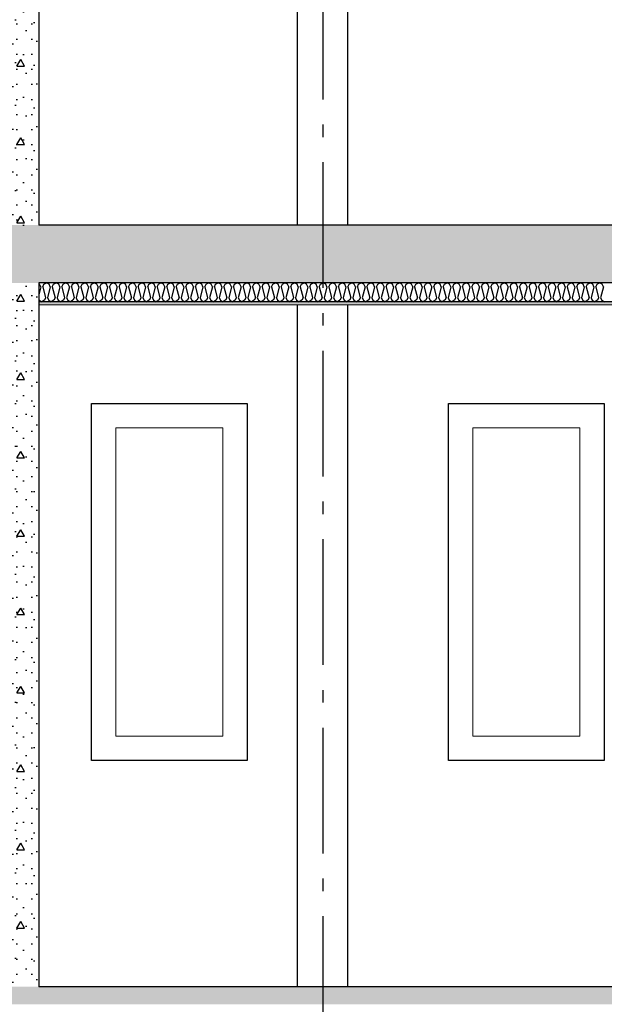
# Model space of a CAD drawing. Header units: millimetres. Extents: x -8544 to 51179, y -2070 to 13050.
# Tile 49 of 168: x 3611 to 5937, y 3750 to 7667. Entities that reach past the tile are written whole.
import ezdxf
from ezdxf.enums import TextEntityAlignment as Align

# ---------------------------------------------------------------- set-up
doc = ezdxf.new("R2010")
doc.units = ezdxf.units.MM
doc.header["$LTSCALE"] = 0.5
doc.header["$MEASUREMENT"] = 0
doc.linetypes.add('Akselinje', pattern=[1500, 1000, -200, 100, -200])
doc.linetypes.add('PLINE', pattern=[0])
for name, color, linetype in [('0(Nye konstruksjoner)', 7, 'Continuous'), ('222- Søyler', 7, 'Continuous'), ('2411 Bærende innervegger betong', 7, 'Continuous'), ('2411 Bærende innervegger betong (Skravur)', 7, 'Continuous'), ('251- Frittbærende dekker', 7, 'Continuous'), ('251- Frittbærende dekker (Skravur)', 7, 'Continuous'), ('252- Gulv på grunn_ bunnplate', 7, 'Continuous'), ('252- Gulv på grunn_ bunnplate (Skravur)', 7, 'Continuous'), ('256- Faste himlinger og overflatebehandling (Skravur)(Nye konstruksjoner)', 7, 'Continuous'), ('256- Faste himlinger og overflatebehandling(Nye konstruksjoner)', 7, 'Continuous'), ('82-- Modullinjer', 7, 'Continuous')]:
    doc.layers.add(name, color=color, linetype=linetype)
doc.layers.add('234- Vinduer_ dører_ porter(Nye konstruksjoner)', color=7, linetype='Continuous', lineweight=0)
doc.layers.add('236- Innvendig kledning og overflate(Nye konstruksjoner)', color=7, linetype='Continuous', lineweight=0)
doc.styles.add('GENERATED_STYLE_1', font='arial.ttf')
pattern_1 = [(0, (0, 0), (0, 311.769), [30, -150]), (0, (90, 155.9), (0, 311.769), [30, -150]), (60, (0, 0), (-270, 155.8846), [30, -150]), (60, (180, 0), (-270, 155.8846), [30, -150]), (120, (30, 0), (270, 155.8846), [30, -150]), (120, (210, 0), (270, 155.8846), [30, -150]), (0, (0, 30), (0, 60), [0, -60, 0, -90]), (45, (30, 30), (-42.4264, 42.4264), [0, -45, 0, -75])]

# ---------------------------------------------------------------- blocks, each defined once
blk = doc.blocks.new('*X75')
at = {"layer": '256- Faste himlinger og overflatebehandling (Skravur)(Nye konstruksjoner)', "linetype": 'PLINE'}
for p, q in [((3707.7, 6615.1), (3718.1, 6620)), ((3728.4, 6615.1), (3718.1, 6620)), ((3745.6, 6615.1), (3756, 6620)), ((3766.4, 6615.1), (3756, 6620)), ((3783.6, 6615.1), (3793.9, 6620)), ((3804.3, 6615.1), (3793.9, 6620)), ((3821.5, 6615.1), (3831.9, 6620)), ((3842.2, 6615.1), (3831.9, 6620)), ((3859.5, 6615.1), (3869.8, 6620)), ((3880.2, 6615.1), (3869.8, 6620)), ((3897.4, 6615.1), (3907.8, 6620)), ((3918.1, 6615.1), (3907.8, 6620)), ((3935.3, 6615.1), (3945.7, 6620)), ((3956.1, 6615.1), (3945.7, 6620)), ((3973.3, 6615.1), (3983.6, 6620)), ((3994, 6615.1), (3983.6, 6620)), ((4011.2, 6615.1), (4021.6, 6620)), ((4031.9, 6615.1), (4021.6, 6620)), ((4049.2, 6615.1), (4059.5, 6620)), ((4069.9, 6615.1), (4059.5, 6620)), ((4087.1, 6615.1), (4097.5, 6620)), ((4107.8, 6615.1), (4097.5, 6620)), ((4125, 6615.1), (4135.4, 6620)), ((4145.8, 6615.1), (4135.4, 6620)), ((4163, 6615.1), (4173.3, 6620)), ((4183.7, 6615.1), (4173.3, 6620)), ((4200.9, 6615.1), (4211.3, 6620)), ((4221.6, 6615.1), (4211.3, 6620)), ((4238.9, 6615.1), (4249.2, 6620)), ((4259.6, 6615.1), (4249.2, 6620)), ((4276.8, 6615.1), (4287.2, 6620)), ((4297.5, 6615.1), (4287.2, 6620)), ((4314.7, 6615.1), (4325.1, 6620)), ((4335.5, 6615.1), (4325.1, 6620)), ((4352.7, 6615.1), (4363, 6620)), ((4373.4, 6615.1), (4363, 6620)), ((4390.6, 6615.1), (4401, 6620)), ((4411.3, 6615.1), (4401, 6620)), ((4428.6, 6615.1), (4438.9, 6620)), ((4449.3, 6615.1), (4438.9, 6620)), ((4466.5, 6615.1), (4476.9, 6620)), ((4487.2, 6615.1), (4476.9, 6620)), ((4504.4, 6615.1), (4514.8, 6620)), ((4525.2, 6615.1), (4514.8, 6620)), ((4542.4, 6615.1), (4552.7, 6620)), ((4563.1, 6615.1), (4552.7, 6620)), ((4580.3, 6615.1), (4590.7, 6620)), ((4601, 6615.1), (4590.7, 6620)), ((4618.3, 6615.1), (4628.6, 6620)), ((4639, 6615.1), (4628.6, 6620)), ((4656.2, 6615.1), (4666.6, 6620)), ((4676.9, 6615.1), (4666.6, 6620)), ((4694.1, 6615.1), (4704.5, 6620)), ((4714.9, 6615.1), (4704.5, 6620)), ((4732.1, 6615.1), (4742.4, 6620)), ((4752.8, 6615.1), (4742.4, 6620)), ((4770, 6615.1), (4780.4, 6620)), ((4790.7, 6615.1), (4780.4, 6620)), ((4808, 6615.1), (4818.3, 6620)), ((4828.7, 6615.1), (4818.3, 6620)), ((4845.9, 6615.1), (4856.3, 6620)), ((4866.6, 6615.1), (4856.3, 6620)), ((4883.8, 6615.1), (4894.2, 6620)), ((4904.6, 6615.1), (4894.2, 6620)), ((4921.8, 6615.1), (4932.1, 6620)), ((4942.5, 6615.1), (4932.1, 6620)), ((4959.7, 6615.1), (4970.1, 6620)), ((4980.4, 6615.1), (4970.1, 6620)), ((4997.7, 6615.1), (5008, 6620)), ((5018.4, 6615.1), (5008, 6620)), ((5035.6, 6615.1), (5046, 6620)), ((5056.3, 6615.1), (5046, 6620)), ((5073.5, 6615.1), (5083.9, 6620)), ((5094.3, 6615.1), (5083.9, 6620)), ((5111.5, 6615.1), (5121.8, 6620)), ((5132.2, 6615.1), (5121.8, 6620)), ((5149.4, 6615.1), (5159.8, 6620)), ((5170.1, 6615.1), (5159.8, 6620)), ((5187.3, 6615.1), (5197.7, 6620)), ((5208.1, 6615.1), (5197.7, 6620)), ((5225.3, 6615.1), (5235.6, 6620)), ((5246, 6615.1), (5235.6, 6620)), ((5263.2, 6615.1), (5273.6, 6620)), ((5283.9, 6615.1), (5273.6, 6620)), ((5301.2, 6615.1), (5311.5, 6620)), ((5321.9, 6615.1), (5311.5, 6620)), ((5339.1, 6615.1), (5349.5, 6620)), ((5359.8, 6615.1), (5349.5, 6620)), ((5377, 6615.1), (5387.4, 6620)), ((5397.8, 6615.1), (5387.4, 6620)), ((5415, 6615.1), (5425.3, 6620)), ((5435.7, 6615.1), (5425.3, 6620)), ((5452.9, 6615.1), (5463.3, 6620)), ((5473.6, 6615.1), (5463.3, 6620)), ((5490.9, 6615.1), (5501.2, 6620)), ((5511.6, 6615.1), (5501.2, 6620)), ((5528.8, 6615.1), (5539.2, 6620)), ((5549.5, 6615.1), (5539.2, 6620)), ((5566.7, 6615.1), (5577.1, 6620)), ((5587.5, 6615.1), (5577.1, 6620)), ((5604.7, 6615.1), (5615, 6620)), ((5625.4, 6615.1), (5615, 6620)), ((5642.6, 6615.1), (5653, 6620)), ((5663.3, 6615.1), (5653, 6620)), ((5680.6, 6615.1), (5690.9, 6620)), ((5701.3, 6615.1), (5690.9, 6620)), ((5718.5, 6615.1), (5728.9, 6620)), ((5739.2, 6615.1), (5728.9, 6620)), ((5756.4, 6615.1), (5766.8, 6620)), ((5777.2, 6615.1), (5766.8, 6620)), ((5794.4, 6615.1), (5804.7, 6620)), ((5815.1, 6615.1), (5804.7, 6620)), ((5832.3, 6615.1), (5842.7, 6620)), ((5853, 6615.1), (5842.7, 6620)), ((5870.3, 6615.1), (5880.6, 6620)), ((5891, 6615.1), (5880.6, 6620)), ((5908.2, 6615.1), (5918.6, 6620)), ((5928.9, 6615.1), (5918.6, 6620)), ((3690.5, 6615.1), (3686.9, 6616.8)), ((3695.1, 6604.9), (3686.9, 6572.2)), ((3695.1, 6604.9), (3690.5, 6615.1)), ((3703.1, 6604.9), (3707.7, 6615.1)), ((3703.1, 6604.9), (3714.1, 6560.9)), ((3733.1, 6604.9), (3722.1, 6560.9)), ((3733.1, 6604.9), (3728.4, 6615.1)), ((3741, 6604.9), (3745.6, 6615.1)), ((3741, 6604.9), (3752, 6560.9)), ((3771, 6604.9), (3760, 6560.9)), ((3771, 6604.9), (3766.4, 6615.1)), ((3779, 6604.9), (3783.6, 6615.1)), ((3779, 6604.9), (3790, 6560.9)), ((3808.9, 6604.9), (3797.9, 6560.9)), ((3808.9, 6604.9), (3804.3, 6615.1)), ((3816.9, 6604.9), (3821.5, 6615.1)), ((3816.9, 6604.9), (3827.9, 6560.9)), ((3846.9, 6604.9), (3835.9, 6560.9)), ((3846.9, 6604.9), (3842.2, 6615.1)), ((3854.8, 6604.9), (3859.5, 6615.1)), ((3854.8, 6604.9), (3865.8, 6560.9)), ((3884.8, 6604.9), (3873.8, 6560.9)), ((3884.8, 6604.9), (3880.2, 6615.1)), ((3892.8, 6604.9), (3897.4, 6615.1)), ((3892.8, 6604.9), (3903.8, 6560.9)), ((3922.8, 6604.9), (3911.8, 6560.9)), ((3922.8, 6604.9), (3918.1, 6615.1)), ((3930.7, 6604.9), (3935.3, 6615.1)), ((3930.7, 6604.9), (3941.7, 6560.9)), ((3960.7, 6604.9), (3949.7, 6560.9)), ((3960.7, 6604.9), (3956.1, 6615.1)), ((3968.7, 6604.9), (3973.3, 6615.1)), ((3968.7, 6604.9), (3979.7, 6560.9)), ((3998.6, 6604.9), (3987.6, 6560.9)), ((3998.6, 6604.9), (3994, 6615.1)), ((4006.6, 6604.9), (4011.2, 6615.1)), ((4006.6, 6604.9), (4017.6, 6560.9)), ((4036.6, 6604.9), (4025.6, 6560.9)), ((4036.6, 6604.9), (4031.9, 6615.1)), ((4044.5, 6604.9), (4049.2, 6615.1)), ((4044.5, 6604.9), (4055.5, 6560.9)), ((4074.5, 6604.9), (4063.5, 6560.9)), ((4074.5, 6604.9), (4069.9, 6615.1)), ((4082.5, 6604.9), (4087.1, 6615.1)), ((4082.5, 6604.9), (4093.5, 6560.9)), ((4112.4, 6604.9), (4101.5, 6560.9)), ((4112.4, 6604.9), (4107.8, 6615.1)), ((4120.4, 6604.9), (4125, 6615.1)), ((4120.4, 6604.9), (4131.4, 6560.9)), ((4150.4, 6604.9), (4139.4, 6560.9)), ((4150.4, 6604.9), (4145.8, 6615.1)), ((4158.4, 6604.9), (4163, 6615.1)), ((4158.4, 6604.9), (4169.4, 6560.9)), ((4188.3, 6604.9), (4177.3, 6560.9)), ((4188.3, 6604.9), (4183.7, 6615.1)), ((4196.3, 6604.9), (4200.9, 6615.1)), ((4196.3, 6604.9), (4207.3, 6560.9)), ((4226.3, 6604.9), (4215.3, 6560.9)), ((4226.3, 6604.9), (4221.6, 6615.1)), ((4234.2, 6604.9), (4238.9, 6615.1)), ((4234.2, 6604.9), (4245.2, 6560.9)), ((4264.2, 6604.9), (4253.2, 6560.9)), ((4264.2, 6604.9), (4259.6, 6615.1)), ((4272.2, 6604.9), (4276.8, 6615.1)), ((4272.2, 6604.9), (4283.2, 6560.9)), ((4302.1, 6604.9), (4291.1, 6560.9)), ((4302.1, 6604.9), (4297.5, 6615.1)), ((4310.1, 6604.9), (4314.7, 6615.1)), ((4310.1, 6604.9), (4321.1, 6560.9)), ((4340.1, 6604.9), (4329.1, 6560.9)), ((4340.1, 6604.9), (4335.5, 6615.1)), ((4348.1, 6604.9), (4352.7, 6615.1)), ((4348.1, 6604.9), (4359.1, 6560.9)), ((4378, 6604.9), (4367, 6560.9)), ((4378, 6604.9), (4373.4, 6615.1)), ((4386, 6604.9), (4390.6, 6615.1)), ((4386, 6604.9), (4397, 6560.9)), ((4416, 6604.9), (4405, 6560.9)), ((4416, 6604.9), (4411.3, 6615.1)), ((4423.9, 6604.9), (4428.6, 6615.1)), ((4423.9, 6604.9), (4434.9, 6560.9)), ((4453.9, 6604.9), (4442.9, 6560.9)), ((4453.9, 6604.9), (4449.3, 6615.1)), ((4461.9, 6604.9), (4466.5, 6615.1)), ((4461.9, 6604.9), (4472.9, 6560.9)), ((4491.8, 6604.9), (4480.8, 6560.9)), ((4491.8, 6604.9), (4487.2, 6615.1)), ((4499.8, 6604.9), (4504.4, 6615.1)), ((4499.8, 6604.9), (4510.8, 6560.9)), ((4529.8, 6604.9), (4518.8, 6560.9)), ((4529.8, 6604.9), (4525.2, 6615.1)), ((4537.8, 6604.9), (4542.4, 6615.1)), ((4537.8, 6604.9), (4548.8, 6560.9)), ((4567.7, 6604.9), (4556.7, 6560.9)), ((4567.7, 6604.9), (4563.1, 6615.1)), ((4575.7, 6604.9), (4580.3, 6615.1)), ((4575.7, 6604.9), (4586.7, 6560.9)), ((4605.7, 6604.9), (4594.7, 6560.9)), ((4605.7, 6604.9), (4601, 6615.1)), ((4613.6, 6604.9), (4618.3, 6615.1)), ((4613.6, 6604.9), (4624.6, 6560.9)), ((4643.6, 6604.9), (4632.6, 6560.9)), ((4643.6, 6604.9), (4639, 6615.1)), ((4651.6, 6604.9), (4656.2, 6615.1)), ((4651.6, 6604.9), (4662.6, 6560.9)), ((4681.5, 6604.9), (4670.5, 6560.9)), ((4681.5, 6604.9), (4676.9, 6615.1)), ((4689.5, 6604.9), (4694.1, 6615.1)), ((4689.5, 6604.9), (4700.5, 6560.9)), ((4719.5, 6604.9), (4708.5, 6560.9)), ((4719.5, 6604.9), (4714.9, 6615.1)), ((4727.5, 6604.9), (4732.1, 6615.1)), ((4727.5, 6604.9), (4738.5, 6560.9)), ((4757.4, 6604.9), (4746.4, 6560.9)), ((4757.4, 6604.9), (4752.8, 6615.1)), ((4765.4, 6604.9), (4770, 6615.1)), ((4765.4, 6604.9), (4776.4, 6560.9)), ((4795.4, 6604.9), (4784.4, 6560.9)), ((4795.4, 6604.9), (4790.7, 6615.1)), ((4803.3, 6604.9), (4808, 6615.1)), ((4803.3, 6604.9), (4814.3, 6560.9)), ((4833.3, 6604.9), (4822.3, 6560.9)), ((4833.3, 6604.9), (4828.7, 6615.1)), ((4841.3, 6604.9), (4845.9, 6615.1)), ((4841.3, 6604.9), (4852.3, 6560.9)), ((4871.2, 6604.9), (4860.2, 6560.9)), ((4871.2, 6604.9), (4866.6, 6615.1)), ((4879.2, 6604.9), (4883.8, 6615.1)), ((4879.2, 6604.9), (4890.2, 6560.9)), ((4909.2, 6604.9), (4898.2, 6560.9)), ((4909.2, 6604.9), (4904.6, 6615.1)), ((4917.1, 6604.9), (4921.8, 6615.1)), ((4917.1, 6604.9), (4928.1, 6560.9)), ((4947.1, 6604.9), (4936.1, 6560.9)), ((4947.1, 6604.9), (4942.5, 6615.1)), ((4955.1, 6604.9), (4959.7, 6615.1)), ((4955.1, 6604.9), (4966.1, 6560.9)), ((4985.1, 6604.9), (4974.1, 6560.9)), ((4985.1, 6604.9), (4980.4, 6615.1)), ((4993, 6604.9), (4997.7, 6615.1)), ((4993, 6604.9), (5004, 6560.9)), ((5023, 6604.9), (5012, 6560.9)), ((5023, 6604.9), (5018.4, 6615.1)), ((5031, 6604.9), (5035.6, 6615.1)), ((5031, 6604.9), (5042, 6560.9)), ((5060.9, 6604.9), (5049.9, 6560.9)), ((5060.9, 6604.9), (5056.3, 6615.1)), ((5068.9, 6604.9), (5073.5, 6615.1)), ((5068.9, 6604.9), (5079.9, 6560.9)), ((5098.9, 6604.9), (5087.9, 6560.9)), ((5098.9, 6604.9), (5094.3, 6615.1)), ((5106.8, 6604.9), (5111.5, 6615.1)), ((5106.8, 6604.9), (5117.8, 6560.9)), ((5136.8, 6604.9), (5125.8, 6560.9)), ((5136.8, 6604.9), (5132.2, 6615.1)), ((5144.8, 6604.9), (5149.4, 6615.1)), ((5144.8, 6604.9), (5155.8, 6560.9)), ((5174.8, 6604.9), (5163.8, 6560.9)), ((5174.8, 6604.9), (5170.1, 6615.1)), ((5182.7, 6604.9), (5187.3, 6615.1)), ((5182.7, 6604.9), (5193.7, 6560.9)), ((5212.7, 6604.9), (5201.7, 6560.9)), ((5212.7, 6604.9), (5208.1, 6615.1)), ((5220.7, 6604.9), (5225.3, 6615.1)), ((5220.7, 6604.9), (5231.7, 6560.9)), ((5250.6, 6604.9), (5239.6, 6560.9)), ((5250.6, 6604.9), (5246, 6615.1)), ((5258.6, 6604.9), (5263.2, 6615.1)), ((5258.6, 6604.9), (5269.6, 6560.9)), ((5288.6, 6604.9), (5277.6, 6560.9)), ((5288.6, 6604.9), (5283.9, 6615.1)), ((5296.5, 6604.9), (5301.2, 6615.1)), ((5296.5, 6604.9), (5307.5, 6560.9)), ((5326.5, 6604.9), (5315.5, 6560.9)), ((5326.5, 6604.9), (5321.9, 6615.1)), ((5334.5, 6604.9), (5339.1, 6615.1)), ((5334.5, 6604.9), (5345.5, 6560.9)), ((5364.5, 6604.9), (5353.5, 6560.9)), ((5364.5, 6604.9), (5359.8, 6615.1)), ((5372.4, 6604.9), (5377, 6615.1)), ((5372.4, 6604.9), (5383.4, 6560.9)), ((5402.4, 6604.9), (5391.4, 6560.9)), ((5402.4, 6604.9), (5397.8, 6615.1)), ((5410.4, 6604.9), (5415, 6615.1)), ((5410.4, 6604.9), (5421.4, 6560.9)), ((5440.3, 6604.9), (5429.3, 6560.9)), ((5440.3, 6604.9), (5435.7, 6615.1)), ((5448.3, 6604.9), (5452.9, 6615.1)), ((5448.3, 6604.9), (5459.3, 6560.9)), ((5478.3, 6604.9), (5467.3, 6560.9)), ((5478.3, 6604.9), (5473.6, 6615.1)), ((5486.2, 6604.9), (5490.9, 6615.1)), ((5486.2, 6604.9), (5497.2, 6560.9)), ((5516.2, 6604.9), (5505.2, 6560.9)), ((5516.2, 6604.9), (5511.6, 6615.1)), ((5524.2, 6604.9), (5528.8, 6615.1)), ((5524.2, 6604.9), (5535.2, 6560.9)), ((5554.1, 6604.9), (5543.2, 6560.9)), ((5554.1, 6604.9), (5549.5, 6615.1)), ((5562.1, 6604.9), (5566.7, 6615.1)), ((5562.1, 6604.9), (5573.1, 6560.9)), ((5592.1, 6604.9), (5581.1, 6560.9)), ((5592.1, 6604.9), (5587.5, 6615.1)), ((5600.1, 6604.9), (5604.7, 6615.1)), ((5600.1, 6604.9), (5611.1, 6560.9)), ((5630, 6604.9), (5619, 6560.9)), ((5630, 6604.9), (5625.4, 6615.1)), ((5638, 6604.9), (5642.6, 6615.1)), ((5638, 6604.9), (5649, 6560.9)), ((5668, 6604.9), (5657, 6560.9)), ((5668, 6604.9), (5663.3, 6615.1)), ((5675.9, 6604.9), (5680.6, 6615.1)), ((5675.9, 6604.9), (5686.9, 6560.9)), ((5705.9, 6604.9), (5694.9, 6560.9)), ((5705.9, 6604.9), (5701.3, 6615.1)), ((5713.9, 6604.9), (5718.5, 6615.1)), ((5713.9, 6604.9), (5724.9, 6560.9)), ((5743.8, 6604.9), (5732.8, 6560.9)), ((5743.8, 6604.9), (5739.2, 6615.1)), ((5751.8, 6604.9), (5756.4, 6615.1)), ((5751.8, 6604.9), (5762.8, 6560.9)), ((5781.8, 6604.9), (5770.8, 6560.9)), ((5781.8, 6604.9), (5777.2, 6615.1)), ((5789.8, 6604.9), (5794.4, 6615.1)), ((5789.8, 6604.9), (5800.8, 6560.9)), ((5819.7, 6604.9), (5808.7, 6560.9)), ((5819.7, 6604.9), (5815.1, 6615.1)), ((5827.7, 6604.9), (5832.3, 6615.1)), ((5827.7, 6604.9), (5838.7, 6560.9)), ((5857.7, 6604.9), (5846.7, 6560.9)), ((5857.7, 6604.9), (5853, 6615.1)), ((5865.6, 6604.9), (5870.3, 6615.1)), ((5865.6, 6604.9), (5876.6, 6560.9)), ((5895.6, 6604.9), (5884.6, 6560.9)), ((5895.6, 6604.9), (5891, 6615.1)), ((5903.6, 6604.9), (5908.2, 6615.1)), ((5903.6, 6604.9), (5914.6, 6560.9)), ((5933.5, 6604.9), (5922.5, 6560.9)), ((5933.5, 6604.9), (5928.9, 6615.1)), ((3686.9, 6554.8), (3688.7, 6550.8)), ((3688.7, 6550.8), (3699.1, 6545)), ((3709.5, 6550.8), (3699.1, 6545)), ((3714.1, 6560.9), (3709.5, 6550.8)), ((3722.1, 6560.9), (3726.7, 6550.8)), ((3726.7, 6550.8), (3737, 6545)), ((3747.4, 6550.8), (3737, 6545)), ((3752, 6560.9), (3747.4, 6550.8)), ((3760, 6560.9), (3764.6, 6550.8)), ((3764.6, 6550.8), (3775, 6545)), ((3785.3, 6550.8), (3775, 6545)), ((3790, 6560.9), (3785.3, 6550.8)), ((3797.9, 6560.9), (3802.6, 6550.8)), ((3802.6, 6550.8), (3812.9, 6545)), ((3823.3, 6550.8), (3812.9, 6545)), ((3827.9, 6560.9), (3823.3, 6550.8)), ((3835.9, 6560.9), (3840.5, 6550.8)), ((3840.5, 6550.8), (3850.9, 6545)), ((3861.2, 6550.8), (3850.9, 6545)), ((3865.8, 6560.9), (3861.2, 6550.8)), ((3873.8, 6560.9), (3878.4, 6550.8)), ((3878.4, 6550.8), (3888.8, 6545)), ((3899.2, 6550.8), (3888.8, 6545)), ((3903.8, 6560.9), (3899.2, 6550.8)), ((3911.8, 6560.9), (3916.4, 6550.8)), ((3916.4, 6550.8), (3926.7, 6545)), ((3937.1, 6550.8), (3926.7, 6545)), ((3941.7, 6560.9), (3937.1, 6550.8)), ((3949.7, 6560.9), (3954.3, 6550.8)), ((3954.3, 6550.8), (3964.7, 6545)), ((3975, 6550.8), (3964.7, 6545)), ((3979.7, 6560.9), (3975, 6550.8)), ((3987.6, 6560.9), (3992.3, 6550.8)), ((3992.3, 6550.8), (4002.6, 6545)), ((4013, 6550.8), (4002.6, 6545)), ((4017.6, 6560.9), (4013, 6550.8)), ((4025.6, 6560.9), (4030.2, 6550.8)), ((4030.2, 6550.8), (4040.6, 6545)), ((4050.9, 6550.8), (4040.6, 6545)), ((4055.5, 6560.9), (4050.9, 6550.8)), ((4063.5, 6560.9), (4068.1, 6550.8)), ((4068.1, 6550.8), (4078.5, 6545)), ((4088.9, 6550.8), (4078.5, 6545)), ((4093.5, 6560.9), (4088.9, 6550.8)), ((4101.5, 6560.9), (4106.1, 6550.8)), ((4106.1, 6550.8), (4116.4, 6545)), ((4126.8, 6550.8), (4116.4, 6545)), ((4131.4, 6560.9), (4126.8, 6550.8)), ((4139.4, 6560.9), (4144, 6550.8)), ((4144, 6550.8), (4154.4, 6545)), ((4164.7, 6550.8), (4154.4, 6545)), ((4169.4, 6560.9), (4164.7, 6550.8)), ((4177.3, 6560.9), (4182, 6550.8)), ((4182, 6550.8), (4192.3, 6545)), ((4202.7, 6550.8), (4192.3, 6545)), ((4207.3, 6560.9), (4202.7, 6550.8)), ((4215.3, 6560.9), (4219.9, 6550.8)), ((4219.9, 6550.8), (4230.3, 6545)), ((4240.6, 6550.8), (4230.3, 6545)), ((4245.2, 6560.9), (4240.6, 6550.8)), ((4253.2, 6560.9), (4257.8, 6550.8)), ((4257.8, 6550.8), (4268.2, 6545)), ((4278.6, 6550.8), (4268.2, 6545)), ((4283.2, 6560.9), (4278.6, 6550.8)), ((4291.1, 6560.9), (4295.8, 6550.8)), ((4295.8, 6550.8), (4306.1, 6545)), ((4316.5, 6550.8), (4306.1, 6545)), ((4321.1, 6560.9), (4316.5, 6550.8)), ((4329.1, 6560.9), (4333.7, 6550.8)), ((4333.7, 6550.8), (4344.1, 6545)), ((4354.4, 6550.8), (4344.1, 6545)), ((4359.1, 6560.9), (4354.4, 6550.8)), ((4367, 6560.9), (4371.7, 6550.8)), ((4371.7, 6550.8), (4382, 6545)), ((4392.4, 6550.8), (4382, 6545)), ((4397, 6560.9), (4392.4, 6550.8)), ((4405, 6560.9), (4409.6, 6550.8)), ((4409.6, 6550.8), (4420, 6545)), ((4430.3, 6550.8), (4420, 6545)), ((4434.9, 6560.9), (4430.3, 6550.8)), ((4442.9, 6560.9), (4447.5, 6550.8)), ((4447.5, 6550.8), (4457.9, 6545)), ((4468.3, 6550.8), (4457.9, 6545)), ((4472.9, 6560.9), (4468.3, 6550.8)), ((4480.8, 6560.9), (4485.5, 6550.8)), ((4485.5, 6550.8), (4495.8, 6545)), ((4506.2, 6550.8), (4495.8, 6545)), ((4510.8, 6560.9), (4506.2, 6550.8)), ((4518.8, 6560.9), (4523.4, 6550.8)), ((4523.4, 6550.8), (4533.8, 6545)), ((4544.1, 6550.8), (4533.8, 6545)), ((4548.8, 6560.9), (4544.1, 6550.8)), ((4556.7, 6560.9), (4561.3, 6550.8)), ((4561.3, 6550.8), (4571.7, 6545)), ((4582.1, 6550.8), (4571.7, 6545)), ((4586.7, 6560.9), (4582.1, 6550.8)), ((4594.7, 6560.9), (4599.3, 6550.8)), ((4599.3, 6550.8), (4609.6, 6545)), ((4620, 6550.8), (4609.6, 6545)), ((4624.6, 6560.9), (4620, 6550.8)), ((4632.6, 6560.9), (4637.2, 6550.8)), ((4637.2, 6550.8), (4647.6, 6545)), ((4657.9, 6550.8), (4647.6, 6545)), ((4662.6, 6560.9), (4657.9, 6550.8)), ((4670.5, 6560.9), (4675.2, 6550.8)), ((4675.2, 6550.8), (4685.5, 6545)), ((4695.9, 6550.8), (4685.5, 6545)), ((4700.5, 6560.9), (4695.9, 6550.8)), ((4708.5, 6560.9), (4713.1, 6550.8)), ((4713.1, 6550.8), (4723.5, 6545)), ((4733.8, 6550.8), (4723.5, 6545)), ((4738.5, 6560.9), (4733.8, 6550.8)), ((4746.4, 6560.9), (4751, 6550.8)), ((4751, 6550.8), (4761.4, 6545)), ((4771.8, 6550.8), (4761.4, 6545)), ((4776.4, 6560.9), (4771.8, 6550.8)), ((4784.4, 6560.9), (4789, 6550.8)), ((4789, 6550.8), (4799.3, 6545)), ((4809.7, 6550.8), (4799.3, 6545)), ((4814.3, 6560.9), (4809.7, 6550.8)), ((4822.3, 6560.9), (4826.9, 6550.8)), ((4826.9, 6550.8), (4837.3, 6545)), ((4847.6, 6550.8), (4837.3, 6545)), ((4852.3, 6560.9), (4847.6, 6550.8)), ((4860.2, 6560.9), (4864.9, 6550.8)), ((4864.9, 6550.8), (4875.2, 6545)), ((4885.6, 6550.8), (4875.2, 6545)), ((4890.2, 6560.9), (4885.6, 6550.8)), ((4898.2, 6560.9), (4902.8, 6550.8)), ((4902.8, 6550.8), (4913.2, 6545)), ((4923.5, 6550.8), (4913.2, 6545)), ((4928.1, 6560.9), (4923.5, 6550.8)), ((4936.1, 6560.9), (4940.7, 6550.8)), ((4940.7, 6550.8), (4951.1, 6545)), ((4961.5, 6550.8), (4951.1, 6545)), ((4966.1, 6560.9), (4961.5, 6550.8)), ((4974.1, 6560.9), (4978.7, 6550.8)), ((4978.7, 6550.8), (4989, 6545)), ((4999.4, 6550.8), (4989, 6545)), ((5004, 6560.9), (4999.4, 6550.8)), ((5012, 6560.9), (5016.6, 6550.8)), ((5016.6, 6550.8), (5027, 6545)), ((5037.3, 6550.8), (5027, 6545)), ((5042, 6560.9), (5037.3, 6550.8)), ((5049.9, 6560.9), (5054.6, 6550.8)), ((5054.6, 6550.8), (5064.9, 6545)), ((5075.3, 6550.8), (5064.9, 6545)), ((5079.9, 6560.9), (5075.3, 6550.8)), ((5087.9, 6560.9), (5092.5, 6550.8)), ((5092.5, 6550.8), (5102.9, 6545)), ((5113.2, 6550.8), (5102.9, 6545)), ((5117.8, 6560.9), (5113.2, 6550.8)), ((5125.8, 6560.9), (5130.4, 6550.8)), ((5130.4, 6550.8), (5140.8, 6545)), ((5151.2, 6550.8), (5140.8, 6545)), ((5155.8, 6560.9), (5151.2, 6550.8)), ((5163.8, 6560.9), (5168.4, 6550.8)), ((5168.4, 6550.8), (5178.7, 6545)), ((5189.1, 6550.8), (5178.7, 6545)), ((5193.7, 6560.9), (5189.1, 6550.8)), ((5201.7, 6560.9), (5206.3, 6550.8)), ((5206.3, 6550.8), (5216.7, 6545)), ((5227, 6550.8), (5216.7, 6545)), ((5231.7, 6560.9), (5227, 6550.8)), ((5239.6, 6560.9), (5244.3, 6550.8)), ((5244.3, 6550.8), (5254.6, 6545)), ((5265, 6550.8), (5254.6, 6545)), ((5269.6, 6560.9), (5265, 6550.8)), ((5277.6, 6560.9), (5282.2, 6550.8)), ((5282.2, 6550.8), (5292.6, 6545)), ((5302.9, 6550.8), (5292.6, 6545)), ((5307.5, 6560.9), (5302.9, 6550.8)), ((5315.5, 6560.9), (5320.1, 6550.8)), ((5320.1, 6550.8), (5330.5, 6545)), ((5340.9, 6550.8), (5330.5, 6545)), ((5345.5, 6560.9), (5340.9, 6550.8)), ((5353.5, 6560.9), (5358.1, 6550.8)), ((5358.1, 6550.8), (5368.4, 6545)), ((5378.8, 6550.8), (5368.4, 6545)), ((5383.4, 6560.9), (5378.8, 6550.8)), ((5391.4, 6560.9), (5396, 6550.8)), ((5396, 6550.8), (5406.4, 6545)), ((5416.7, 6550.8), (5406.4, 6545)), ((5421.4, 6560.9), (5416.7, 6550.8)), ((5429.3, 6560.9), (5434, 6550.8)), ((5434, 6550.8), (5444.3, 6545)), ((5454.7, 6550.8), (5444.3, 6545)), ((5459.3, 6560.9), (5454.7, 6550.8)), ((5467.3, 6560.9), (5471.9, 6550.8)), ((5471.9, 6550.8), (5482.3, 6545)), ((5492.6, 6550.8), (5482.3, 6545)), ((5497.2, 6560.9), (5492.6, 6550.8)), ((5505.2, 6560.9), (5509.8, 6550.8)), ((5509.8, 6550.8), (5520.2, 6545)), ((5530.6, 6550.8), (5520.2, 6545)), ((5535.2, 6560.9), (5530.6, 6550.8)), ((5543.2, 6560.9), (5547.8, 6550.8)), ((5547.8, 6550.8), (5558.1, 6545)), ((5568.5, 6550.8), (5558.1, 6545)), ((5573.1, 6560.9), (5568.5, 6550.8)), ((5581.1, 6560.9), (5585.7, 6550.8)), ((5585.7, 6550.8), (5596.1, 6545)), ((5606.4, 6550.8), (5596.1, 6545)), ((5611.1, 6560.9), (5606.4, 6550.8)), ((5619, 6560.9), (5623.7, 6550.8)), ((5623.7, 6550.8), (5634, 6545)), ((5644.4, 6550.8), (5634, 6545)), ((5649, 6560.9), (5644.4, 6550.8)), ((5657, 6560.9), (5661.6, 6550.8)), ((5661.6, 6550.8), (5672, 6545)), ((5682.3, 6550.8), (5672, 6545)), ((5686.9, 6560.9), (5682.3, 6550.8)), ((5694.9, 6560.9), (5699.5, 6550.8)), ((5699.5, 6550.8), (5709.9, 6545)), ((5720.3, 6550.8), (5709.9, 6545)), ((5724.9, 6560.9), (5720.3, 6550.8)), ((5732.8, 6560.9), (5737.5, 6550.8)), ((5737.5, 6550.8), (5747.8, 6545)), ((5758.2, 6550.8), (5747.8, 6545)), ((5762.8, 6560.9), (5758.2, 6550.8)), ((5770.8, 6560.9), (5775.4, 6550.8)), ((5775.4, 6550.8), (5785.8, 6545)), ((5796.1, 6550.8), (5785.8, 6545)), ((5800.8, 6560.9), (5796.1, 6550.8)), ((5808.7, 6560.9), (5813.4, 6550.8)), ((5813.4, 6550.8), (5823.7, 6545)), ((5834.1, 6550.8), (5823.7, 6545)), ((5838.7, 6560.9), (5834.1, 6550.8)), ((5846.7, 6560.9), (5851.3, 6550.8)), ((5851.3, 6550.8), (5861.7, 6545)), ((5872, 6550.8), (5861.7, 6545)), ((5876.6, 6560.9), (5872, 6550.8)), ((5884.6, 6560.9), (5889.2, 6550.8)), ((5889.2, 6550.8), (5899.6, 6545)), ((5910, 6550.8), (5899.6, 6545)), ((5914.6, 6560.9), (5910, 6550.8)), ((5922.5, 6560.9), (5927.2, 6550.8)), ((5927.2, 6550.8), (5937.5, 6545))]:
    blk.add_line(p, q, dxfattribs=at)
blk = doc.blocks.new('Standard grid marker[4]', base_point=(4816.9, 12550))
at = {"layer": '82-- Modullinjer', "linetype": 'Akselinje'}
blk.add_line((4816.9, 12350), (4816.9, 1550), dxfattribs=at)
at = {"layer": '82-- Modullinjer', "style": 'GENERATED_STYLE_1'}
for tag, p in [('AC_MarkerText_1_0', (4816.9, 12887.5)), ('AC_MarkerText_1_1', (4816.9, 1187.5))]:
    blk.add_attdef(tag, text='', height=175, rotation=360, dxfattribs=at).set_placement(p, align=Align.TOP_CENTER)

msp = doc.modelspace()

# ---------------------------------------------------------------- hatches: boundary and pattern name
at = {"layer": '2411 Bærende innervegger betong (Skravur)', "linetype": 'Continuous'}
h = msp.add_hatch(dxfattribs=at)
h.set_pattern_fill('Betong_strukturell', color=256, style=0, pattern_type=2)
h.set_pattern_definition(pattern_1)
h.paths.add_polyline_path([(3486.9, 6850), (3686.9, 6850), (3686.9, 10544.7), (3486.9, 10544.7)])
h = msp.add_hatch(dxfattribs=at)
h.set_pattern_fill('Betong_strukturell', color=256, style=0, pattern_type=2)
h.set_pattern_definition(pattern_1)
h.paths.add_polyline_path([(3486.9, 3820), (3686.9, 3820), (3686.9, 6620), (3486.9, 6620)])
at = {"layer": '251- Frittbærende dekker (Skravur)', "linetype": 'Continuous'}
h = msp.add_hatch(dxfattribs=at)
h.set_pattern_fill('Betong_strukturell', color=256, style=0, pattern_type=2)
h.set_pattern_definition(pattern_1)
h.paths.add_polyline_path([(-688.1, 6850), (-688.1, 6620), (12116.9, 6620), (12116.9, 6850)])
at = {"layer": '252- Gulv på grunn_ bunnplate (Skravur)', "linetype": 'Continuous'}
h = msp.add_hatch(dxfattribs=at)
h.set_pattern_fill('Betong_strukturell', color=256, style=0, pattern_type=2)
h.set_pattern_definition(pattern_1)
h.paths.add_polyline_path([(-533.1, 3820), (-533.1, 3750), (11916.9, 3750), (11916.9, 3820)])
at = {"layer": '256- Faste himlinger og overflatebehandling (Skravur)(Nye konstruksjoner)', "linetype": 'Continuous'}
h = msp.add_hatch(dxfattribs=at)
h.set_pattern_fill('Gips', color=256, style=0, pattern_type=2)
h.set_pattern_definition([(0, (0, 0), (0, 86.60254), [0, -50]), (0, (25, 43.3), (0, 86.60254), [0, -50])])
h.paths.add_polyline_path([(3686.9, 6532.5), (11404.4, 6532.5), (11404.4, 6545), (3686.9, 6545)])

# ---------------------------------------------------------------- linework, layer by layer
at = {"layer": '0(Nye konstruksjoner)', "linetype": 'PLINE'}
for p, q in [((3896.9, 6140), (4516.9, 6140)), ((3896.9, 4720), (3896.9, 6140)), ((4516.9, 6140), (4516.9, 4720)), ((5316.9, 6140), (5936.9, 6140)), ((5316.9, 4720), (5316.9, 6140)), ((5936.9, 6140), (5936.9, 4720)), ((4516.9, 4720), (3896.9, 4720)), ((5936.9, 4720), (5316.9, 4720))]:
    msp.add_line(p, q, dxfattribs=at)
at = {"layer": '222- Søyler', "linetype": 'PLINE'}
for p, q in [((4716.9, 6850), (4716.9, 10380.8)), ((4916.9, 6850), (4916.9, 10380.8)), ((4716.9, 3820), (4716.9, 6532.5)), ((4916.9, 3820), (4916.9, 6532.5))]:
    msp.add_line(p, q, dxfattribs=at)
at = {"layer": '234- Vinduer_ dører_ porter(Nye konstruksjoner)', "linetype": 'PLINE'}
for p, q in [((3993.9, 4817), (3993.9, 6043)), ((3993.9, 6043), (4419.9, 6043)), ((4419.9, 6043), (4419.9, 4817)), ((5413.9, 4817), (5413.9, 6043)), ((5413.9, 6043), (5839.9, 6043)), ((5839.9, 6043), (5839.9, 4817)), ((4419.9, 4817), (3993.9, 4817)), ((5839.9, 4817), (5413.9, 4817))]:
    msp.add_line(p, q, dxfattribs=at)
at = {"layer": '236- Innvendig kledning og overflate(Nye konstruksjoner)', "linetype": 'PLINE'}
msp.add_line((11404.4, 6532.5), (3686.9, 6532.5), dxfattribs=at)
at = {"layer": '2411 Bærende innervegger betong', "linetype": 'PLINE'}
for p, q in [((3686.9, 10380.8), (3686.9, 6850)), ((3686.9, 6532.5), (3686.9, 3820))]:
    msp.add_line(p, q, dxfattribs=at)
at = {"layer": '2411 Bærende innervegger betong', "linetype": 'PLINE', "flags": 128}
msp.add_lwpolyline([(3686.9, 6620), (3686.9, 6545), (3686.9, 6532.5)], dxfattribs=at)
at = {"layer": '251- Frittbærende dekker', "linetype": 'PLINE'}
msp.add_line((12116.9, 6850), (3686.9, 6850), dxfattribs=at)
at = {"layer": '251- Frittbærende dekker', "linetype": 'PLINE', "flags": 128}
msp.add_lwpolyline([(11491.9, 6620), (11416.9, 6620), (11404.4, 6620), (3686.9, 6620)], dxfattribs=at)
at = {"layer": '252- Gulv på grunn_ bunnplate', "linetype": 'PLINE'}
msp.add_line((11916.9, 3820), (3686.9, 3820), dxfattribs=at)
at = {"layer": '256- Faste himlinger og overflatebehandling(Nye konstruksjoner)', "linetype": 'PLINE'}
msp.add_line((11404.4, 6545), (3686.9, 6545), dxfattribs=at)

# ---------------------------------------------------------------- block references
at = {"layer": '256- Faste himlinger og overflatebehandling(Nye konstruksjoner)'}
msp.add_blockref('*X75', (0, 0), dxfattribs=at)
at = {"layer": '82-- Modullinjer', "linetype": 'PLINE'}
msp.add_blockref('Standard grid marker[4]', (4816.9, 12550), dxfattribs=at)

doc.saveas('drawing.dxf')
